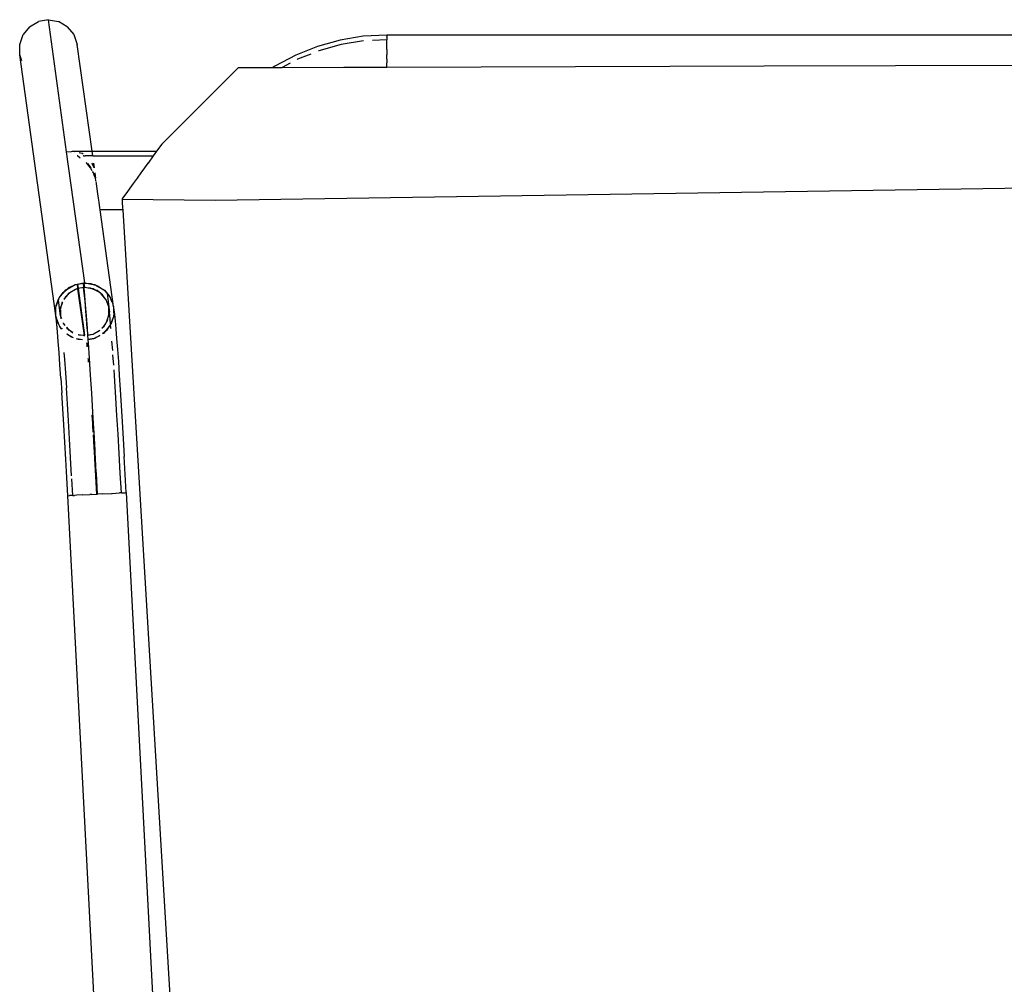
# Model space of a CAD drawing. Header units: millimetres. Extents: x 5678 to 25228, y 1791 to 30190.
# Tile 44 of 63: x 20726 to 21100, y 20026 to 20392. Entities that reach past the tile are written whole.
import ezdxf

# ---------------------------------------------------------------- set-up
doc = ezdxf.new("R2010")
doc.units = ezdxf.units.MM
doc.layers.add('furn', color=34, linetype='Continuous')

# ---------------------------------------------------------------- blocks, each defined once
blk = doc.blocks.new('ff')
for p, q in [((97429.12, 22029.54), (97396.68, 22570.72)), ((97431.18, 22505.21), (97450.32, 22139.82)), ((97427.8, 22138.64), (97408.65, 22504.03)), ((97444.69, 22139.53), (97441.78, 22139.38)), ((97444.69, 22139.53), (97446.88, 22139.64)), ((97446.88, 22139.64), (97447.69, 22139.69)), ((97448.4, 22139.72), (97447.69, 22139.69)), ((97448.4, 22139.72), (97448.45, 22139.73)), ((97448.45, 22139.73), (97448.4, 22139.72)), ((97448.45, 22139.73), (97449.65, 22139.79)), ((97448.45, 22139.73), (97448.8, 22133.26)), ((97450.32, 22139.82), (97449.65, 22139.79)), ((97450.32, 22139.82), (97450.7, 22132.83)), ((97428.13, 22138.66), (97427.8, 22138.64)), ((97427.8, 22138.64), (97428.17, 22131.65)), ((97428.47, 22138.68), (97428.13, 22138.66)), ((97429.67, 22138.74), (97428.47, 22138.68)), ((97429.67, 22138.74), (97430.43, 22138.78)), ((97429.67, 22138.74), (97430.08, 22131.08)), ((97433.25, 22138.93), (97430.43, 22138.78)), ((97433.43, 22138.94), (97433.25, 22138.93)), ((97437.1, 22139.13), (97433.43, 22138.94)), ((97437.1, 22139.13), (97438.85, 22139.22)), ((97438.85, 22139.22), (97439.29, 22131.14)), ((97438.89, 22139.22), (97438.85, 22139.22)), ((97439.23, 22139.24), (97438.89, 22139.22)), ((97438.89, 22139.22), (97439.29, 22131.14)), ((97439.27, 22139.24), (97439.23, 22139.24)), ((97439.64, 22132.37), (97439.23, 22139.24)), ((97441.02, 22139.34), (97439.27, 22139.24)), ((97439.64, 22132.37), (97439.27, 22139.24)), ((97441.02, 22139.34), (97441.78, 22139.38)), ((97439.61, 22132.16), (97439.64, 22132.37)), ((97440.01, 22125.58), (97439.61, 22132.16)), ((97448.86, 22132.16), (97449.25, 22125.04)), ((97450.7, 22132.83), (97451.08, 22125.91)), ((97428.17, 22131.65), (97428.55, 22124.73)), ((97430.08, 22131.08), (97430.5, 22123.5)), ((97439.29, 22131.14), (97439.34, 22130.71)), ((97439.34, 22130.71), (97439.73, 22123.14)), ((97428.94, 22117.94), (97428.55, 22124.73)), ((97440, 22125.18), (97440.01, 22125.58)), ((97440.39, 22118.97), (97440, 22125.18)), ((97449.25, 22125.04), (97449.66, 22117.9)), ((97451.08, 22125.91), (97451.47, 22119.12)), ((97430.5, 22123.5), (97430.92, 22116.08)), ((97439.73, 22123.14), (97439.81, 22122.29)), ((97439.81, 22122.29), (97440.2, 22115.38)), ((97429.33, 22111.35), (97428.94, 22117.94)), ((97440.39, 22118.37), (97440.39, 22118.97)), ((97440.54, 22116.49), (97440.39, 22118.37)), ((97449.66, 22117.9), (97450.07, 22111)), ((97451.47, 22119.12), (97451.85, 22112.53)), ((97430.92, 22116.08), (97431.35, 22108.92)), ((97440.2, 22115.38), (97440.17, 22115.29)), ((97440.17, 22115.29), (97440.28, 22114.06)), ((97440.21, 22115.29), (97440.28, 22114.06)), ((97440.28, 22114.06), (97440.65, 22107.76)), ((97440.51, 22116.39), (97440.54, 22116.49)), ((97440.78, 22112.62), (97440.58, 22115.32)), ((97440.78, 22112.62), (97440.61, 22115.33)), ((97429.71, 22105.01), (97429.33, 22111.35)), ((97440.79, 22111.83), (97440.78, 22112.62)), ((97441.01, 22108.9), (97440.79, 22111.83)), ((97450.07, 22111), (97450.48, 22104.41)), ((97451.85, 22112.53), (97452.24, 22106.19)), ((97431.35, 22108.92), (97431.77, 22102.08)), ((97440.65, 22107.76), (97440.62, 22107.66)), ((97440.62, 22107.66), (97441.07, 22100.33)), ((97440.98, 22108.79), (97441.01, 22108.9)), ((97452.24, 22106.19), (97452.62, 22100.17)), ((97430.09, 22098.99), (97429.71, 22105.01)), ((97431.77, 22102.08), (97432.19, 22095.64)), ((97450.48, 22104.41), (97450.87, 22098.21)), ((97430.47, 22093.34), (97430.09, 22098.99)), ((97441.07, 22100.33), (97441.51, 22093.37)), ((97451.26, 22092.46), (97450.87, 22098.21)), ((97452.99, 22094.52), (97452.62, 22100.17)), ((97432.19, 22095.64), (97432.48, 22091.26)), ((97452.99, 22094.52), (97453.35, 22089.31)), ((97430.82, 22088.12), (97430.47, 22093.34)), ((97441.51, 22093.37), (97441.94, 22086.84)), ((97451.63, 22087.23), (97451.26, 22092.46)), ((97431.17, 22083.38), (97430.82, 22088.12)), ((97432.6, 22089.49), (97432.89, 22085.48)), ((97441.94, 22086.84), (97442.36, 22080.81)), ((97441.98, 22086.95), (97441.98, 22086.85)), ((97442.5, 22086.92), (97442.4, 22088.13)), ((97442.51, 22087.45), (97442.45, 22088.26)), ((97442.56, 22086.93), (97442.51, 22087.45)), ((97451.83, 22084.53), (97451.63, 22087.23)), ((97453.35, 22089.31), (97453.7, 22084.56)), ((97431.49, 22079.16), (97431.17, 22083.38)), ((97433.01, 22083.8), (97433.28, 22080.2)), ((97443.05, 22081.63), (97442.97, 22082.4)), ((97453.7, 22084.56), (97454.02, 22080.34)), ((97431.79, 22075.5), (97431.49, 22079.16)), ((97437.99, 22078.02), (97439.43, 22078.84)), ((97438.08, 22078.22), (97439.43, 22078.84)), ((97439.43, 22078.84), (97440.13, 22079.17)), ((97439.43, 22078.84), (97439.94, 22079.14)), ((97439.94, 22079.14), (97440.13, 22079.17)), ((97440.13, 22079.17), (97442.44, 22079.59)), ((97440.13, 22079.17), (97440.37, 22079.28)), ((97440.37, 22079.28), (97442.44, 22079.66)), ((97442.36, 22080.81), (97442.44, 22079.66)), ((97442.4, 22080.92), (97442.4, 22080.82)), ((97442.44, 22079.66), (97442.44, 22079.59)), ((97442.44, 22079.59), (97442.57, 22077.9)), ((97443.03, 22080.91), (97442.9, 22082.22)), ((97443.13, 22080.92), (97443.05, 22081.63)), ((97444.61, 22079.71), (97446.2, 22079.59)), ((97444.61, 22079.71), (97446.92, 22079.31)), ((97446.2, 22079.59), (97446.93, 22079.33)), ((97448.19, 22078.9), (97448.97, 22078.63)), ((97448.19, 22078.9), (97450.68, 22077.48)), ((97448.97, 22078.63), (97450.68, 22077.48)), ((97454.02, 22080.34), (97454.32, 22076.68)), ((97432.07, 22072.44), (97431.79, 22075.5)), ((97433.65, 22075.47), (97433.67, 22075.23)), ((97433.67, 22075.23), (97433.8, 22073.82)), ((97434.44, 22074.73), (97436.19, 22076.78)), ((97434.44, 22074.73), (97435.46, 22076.17)), ((97435.46, 22076.17), (97436.19, 22076.78)), ((97437.15, 22075.2), (97435.95, 22073.8)), ((97436.19, 22076.78), (97436.99, 22077.44)), ((97436.19, 22076.78), (97436.55, 22077.2)), ((97437.15, 22075.23), (97436.35, 22074.48)), ((97436.55, 22077.2), (97436.99, 22077.44)), ((97438, 22076.02), (97437.91, 22075.97)), ((97438, 22076.02), (97437.94, 22075.97)), ((97440.19, 22077.27), (97438, 22076.02)), ((97438.31, 22076.31), (97438, 22076.02)), ((97440.19, 22077.27), (97438.31, 22076.31)), ((97440.56, 22077.48), (97440.19, 22077.27)), ((97440.63, 22077.5), (97440.56, 22077.48)), ((97440.7, 22077.53), (97440.63, 22077.5)), ((97442.57, 22077.9), (97440.7, 22077.53)), ((97442.57, 22077.84), (97440.7, 22077.53)), ((97442.57, 22077.9), (97442.57, 22077.84)), ((97442.57, 22077.84), (97442.75, 22075.33)), ((97442.75, 22075.33), (97443.13, 22070.45)), ((97442.8, 22075.44), (97442.96, 22073.34)), ((97446.31, 22059.94), (97443.83, 22077.86)), ((97444.05, 22077.99), (97443.89, 22078)), ((97444.05, 22077.99), (97443.91, 22078.04)), ((97444.05, 22077.99), (97444.01, 22078.29)), ((97444.46, 22077.95), (97444.05, 22077.99)), ((97446.54, 22059.99), (97444.05, 22077.99)), ((97446.03, 22077.81), (97444.46, 22077.95)), ((97446.33, 22077.64), (97444.46, 22077.95)), ((97446.35, 22077.69), (97446.03, 22077.81)), ((97448.54, 22076.85), (97448.33, 22076.93)), ((97449.35, 22076.22), (97448.34, 22076.78)), ((97449.35, 22076.22), (97448.54, 22076.85)), ((97449.89, 22075.93), (97449.35, 22076.22)), ((97450.18, 22075.6), (97449.35, 22076.22)), ((97450.18, 22075.6), (97449.89, 22075.93)), ((97450.66, 22075.23), (97450.18, 22075.6)), ((97450.89, 22074.77), (97450.18, 22075.6)), ((97450.88, 22074.92), (97450.66, 22075.23)), ((97452.6, 22075.2), (97452.58, 22075.47)), ((97452.6, 22075.49), (97452.65, 22075.43)), ((97452.65, 22075.55), (97452.67, 22075.52)), ((97452.71, 22075.48), (97453.29, 22074.81)), ((97452.72, 22075.35), (97453.42, 22074.54)), ((97453.29, 22074.81), (97453.42, 22074.54)), ((97454.32, 22076.68), (97454.6, 22073.62)), ((97432.32, 22070), (97432.07, 22072.44)), ((97432.76, 22070.82), (97433.81, 22073.65)), ((97432.76, 22070.82), (97432.78, 22071.08)), ((97432.78, 22071.08), (97433.78, 22073.79)), ((97433.78, 22073.79), (97433.8, 22073.82)), ((97433.78, 22073.79), (97433.81, 22073.65)), ((97433.8, 22073.82), (97433.96, 22074.05)), ((97433.81, 22073.65), (97433.96, 22074.05)), ((97433.81, 22073.65), (97433.98, 22071.74)), ((97433.96, 22074.05), (97434.44, 22074.73)), ((97433.96, 22074.05), (97434.03, 22074.25)), ((97433.98, 22071.74), (97434.26, 22068.98)), ((97434.03, 22074.25), (97434.44, 22074.73)), ((97434.71, 22070.99), (97434.47, 22070.35)), ((97434.71, 22070.99), (97434.47, 22070.03)), ((97435.41, 22072.87), (97434.71, 22070.99)), ((97435.01, 22072.19), (97434.71, 22070.99)), ((97435.41, 22072.87), (97435.01, 22072.19)), ((97435.95, 22073.8), (97435.41, 22072.87)), ((97435.6, 22073.38), (97435.41, 22072.87)), ((97435.95, 22073.8), (97435.6, 22073.38)), ((97436.35, 22074.48), (97435.95, 22073.8)), ((97442.96, 22073.34), (97443.33, 22068.69)), ((97452, 22073.48), (97451.45, 22074.14)), ((97452.07, 22073.29), (97451.45, 22074.14)), ((97452.07, 22073.29), (97452, 22073.48)), ((97452.15, 22073.19), (97452.07, 22073.29)), ((97452.13, 22073.13), (97452.15, 22073.19)), ((97452.79, 22071.37), (97452.82, 22071.41)), ((97453.1, 22070.6), (97452.79, 22071.37)), ((97453.1, 22070.6), (97452.98, 22071.61)), ((97453.42, 22074.54), (97453.56, 22074.37)), ((97453.42, 22074.54), (97453.78, 22073.79)), ((97453.56, 22074.37), (97453.78, 22073.79)), ((97453.78, 22073.79), (97454.54, 22072.22)), ((97453.78, 22073.79), (97454.71, 22071.3)), ((97454.54, 22072.22), (97454.71, 22071.3)), ((97454.6, 22073.62), (97454.84, 22071.18)), ((97454.71, 22071.3), (97454.9, 22070.25)), ((97454.71, 22071.3), (97454.89, 22070.82)), ((97454.84, 22071.18), (97454.89, 22070.82)), ((97432.54, 22068.2), (97432.32, 22070)), ((97432.54, 22068.2), (97432.66, 22069.61)), ((97432.69, 22067.34), (97432.54, 22068.2)), ((97432.68, 22069.88), (97432.76, 22070.82)), ((97432.68, 22069.88), (97432.69, 22070.64)), ((97432.69, 22070.64), (97432.76, 22070.82)), ((97432.69, 22067.34), (97432.69, 22069.54)), ((97432.69, 22066.81), (97432.69, 22067.34)), ((97432.89, 22066.29), (97432.69, 22067.34)), ((97434.47, 22067.21), (97434.26, 22068.98)), ((97434.47, 22070.03), (97434.37, 22069.62)), ((97434.37, 22069.62), (97434.47, 22067.54)), ((97434.47, 22070.35), (97434.47, 22070.03)), ((97434.47, 22070.03), (97434.47, 22067.54)), ((97434.47, 22067.54), (97434.47, 22067.21)), ((97434.47, 22067.13), (97434.47, 22067.21)), ((97443.13, 22070.45), (97443.47, 22066.22)), ((97443.33, 22068.69), (97443.67, 22064.82)), ((97452.89, 22066.6), (97453.13, 22067.56)), ((97452.89, 22066.6), (97453.13, 22067.24)), ((97453.1, 22070.52), (97453.1, 22070.6)), ((97453.13, 22070.46), (97453.1, 22070.52)), ((97453.13, 22070.46), (97453.96, 22064.41)), ((97453.13, 22070.05), (97453.13, 22070.46)), ((97453.22, 22068.23), (97453.13, 22070.05)), ((97453.13, 22068.11), (97453.13, 22070.05)), ((97453.13, 22067.7), (97453.23, 22067.97)), ((97453.13, 22067.56), (97453.13, 22067.7)), ((97453.13, 22067.24), (97453.13, 22067.56)), ((97453.23, 22067.97), (97453.22, 22068.04)), ((97454.9, 22067.53), (97454.84, 22066.77)), ((97454.89, 22070.82), (97454.9, 22070.78)), ((97454.9, 22070.78), (97454.9, 22070.69)), ((97454.9, 22070.69), (97455.06, 22069.39)), ((97454.9, 22070.69), (97454.9, 22070.25)), ((97454.9, 22070.25), (97455.06, 22069.39)), ((97454.9, 22070.25), (97454.9, 22067.53)), ((97455.06, 22069.39), (97454.9, 22067.53)), ((97454.9, 22067.53), (97454.9, 22066.95)), ((97455.06, 22069.39), (97468.88, 21969.77)), ((97432.89, 22066.29), (97432.69, 22066.81)), ((97432.69, 22066.81), (97437.85, 22029.54)), ((97433.06, 22065.37), (97432.89, 22066.29)), ((97432.97, 22066.06), (97432.89, 22066.29)), ((97433.82, 22063.8), (97433.06, 22065.37)), ((97433.82, 22063.8), (97433.29, 22065.22)), ((97434.03, 22063.22), (97433.82, 22063.8)), ((97434.18, 22063.05), (97433.82, 22063.8)), ((97434.47, 22067.13), (97434.49, 22067.07)), ((97434.49, 22067.07), (97434.5, 22066.99)), ((97434.5, 22066.99), (97435.38, 22064.5)), ((97435.2, 22061.87), (97434.5, 22066.99)), ((97434.5, 22066.99), (97435.53, 22064.3)), ((97435.38, 22064.5), (97435.53, 22064.3)), ((97435.53, 22064.3), (97436.03, 22063.61)), ((97435.53, 22064.3), (97435.6, 22064.11)), ((97435.6, 22064.11), (97436.03, 22063.61)), ((97436.03, 22063.61), (97436.94, 22062.36)), ((97436.03, 22063.61), (97437.42, 22061.99)), ((97443.47, 22066.22), (97443.79, 22062.67)), ((97443.67, 22064.82), (97443.98, 22061.76)), ((97450.34, 22062.26), (97451.65, 22063.79)), ((97451.24, 22063.11), (97451.65, 22063.79)), ((97451.65, 22063.79), (97451.83, 22064.1)), ((97451.65, 22063.79), (97451.84, 22064.02)), ((97452.35, 22064.99), (97452.59, 22065.4)), ((97452.55, 22065.7), (97452.89, 22066.6)), ((97452.59, 22065.4), (97452.89, 22066.6)), ((97453.64, 22063.54), (97453.16, 22062.86)), ((97453.64, 22063.54), (97453.56, 22063.34)), ((97453.96, 22064.41), (97453.64, 22063.54)), ((97453.82, 22063.8), (97453.64, 22063.54)), ((97454.82, 22066.51), (97453.82, 22063.8)), ((97454.84, 22066.77), (97453.96, 22064.41)), ((97454.84, 22066.77), (97454.82, 22066.51)), ((97454.9, 22066.95), (97454.84, 22066.77)), ((97434.18, 22063.05), (97434.03, 22063.22)), ((97434.31, 22062.78), (97434.18, 22063.05)), ((97435.2, 22061.87), (97434.18, 22063.05)), ((97436.21, 22060.59), (97434.31, 22062.78)), ((97436.2, 22060.71), (97435.2, 22061.87)), ((97436.43, 22060.44), (97436.21, 22060.59)), ((97436.43, 22060.44), (97436.29, 22060.6)), ((97436.55, 22060.3), (97436.43, 22060.44)), ((97437.07, 22060.01), (97436.43, 22060.44)), ((97437.07, 22060.01), (97436.55, 22060.3)), ((97436.94, 22062.36), (97437.42, 22061.99)), ((97438.63, 22058.96), (97437.07, 22060.01)), ((97439.47, 22058.67), (97437.07, 22060.01)), ((97437.42, 22061.99), (97438.27, 22061.35)), ((97437.42, 22061.99), (97437.71, 22061.66)), ((97437.71, 22061.66), (97438.27, 22061.35)), ((97438.27, 22061.35), (97439.06, 22060.74)), ((97438.27, 22061.35), (97440, 22060.38)), ((97439.06, 22060.74), (97440, 22060.38)), ((97440, 22060.38), (97441, 22059.99)), ((97440, 22060.38), (97440.56, 22060.07)), ((97440.56, 22060.07), (97441, 22059.99)), ((97441, 22059.99), (97441.56, 22059.78)), ((97441, 22059.99), (97443.13, 22059.64)), ((97441.56, 22059.78), (97443.13, 22059.64)), ((97443.13, 22059.64), (97444, 22059.56)), ((97443.13, 22059.64), (97443.8, 22059.53)), ((97443.79, 22062.67), (97444.08, 22059.85)), ((97443.98, 22061.76), (97444.25, 22059.54)), ((97444.08, 22059.85), (97444.12, 22059.55)), ((97444.25, 22059.54), (97446.31, 22059.94)), ((97446.31, 22059.94), (97446.54, 22059.99)), ((97446.54, 22058.25), (97446.31, 22059.94)), ((97446.54, 22059.99), (97446.9, 22060.06)), ((97446.78, 22058.29), (97446.54, 22059.99)), ((97446.9, 22060.06), (97446.97, 22060.09)), ((97446.97, 22060.09), (97447.04, 22060.11)), ((97447.04, 22060.11), (97447.41, 22060.32)), ((97447.41, 22060.32), (97449.6, 22061.57)), ((97447.41, 22060.32), (97449.29, 22061.28)), ((97450.58, 22060.12), (97448.17, 22058.75)), ((97449.29, 22061.28), (97449.6, 22061.57)), ((97449.6, 22061.57), (97450.34, 22062.26)), ((97449.6, 22061.57), (97449.89, 22061.73)), ((97449.89, 22061.73), (97450.34, 22062.26)), ((97450.58, 22060.12), (97449.89, 22059.55)), ((97450.34, 22062.26), (97451.24, 22063.11)), ((97451.41, 22060.81), (97450.58, 22060.12)), ((97451.05, 22060.39), (97450.58, 22060.12)), ((97451.41, 22060.81), (97451.05, 22060.39)), ((97453.16, 22062.86), (97451.41, 22060.81)), ((97452.14, 22061.42), (97451.41, 22060.81)), ((97453.16, 22062.86), (97452.14, 22061.42)), ((97453.56, 22063.34), (97453.16, 22062.86)), ((97439.47, 22058.67), (97438.63, 22058.96)), ((97440.5, 22058.31), (97439.47, 22058.67)), ((97439.94, 22058.4), (97439.47, 22058.67)), ((97440.5, 22058.31), (97439.94, 22058.4)), ((97441.4, 22058), (97440.5, 22058.31)), ((97443.18, 22057.87), (97440.5, 22058.31)), ((97443.18, 22057.87), (97441.4, 22058)), ((97444.04, 22057.8), (97443.18, 22057.87)), ((97443.8, 22057.76), (97443.18, 22057.87)), ((97443.8, 22059.53), (97444, 22059.56)), ((97443.8, 22059.53), (97444.04, 22057.8)), ((97444.04, 22057.8), (97443.8, 22057.76)), ((97443.8, 22057.76), (97450.79, 22007.23)), ((97444, 22059.56), (97444.12, 22059.55)), ((97444.32, 22057.86), (97444.04, 22057.8)), ((97444.33, 22057.78), (97444.04, 22057.8)), ((97444.12, 22059.55), (97444.32, 22057.86)), ((97444.12, 22059.55), (97444.25, 22059.54)), ((97446.54, 22058.25), (97444.32, 22057.86)), ((97444.32, 22057.86), (97444.33, 22057.78)), ((97447.23, 22058.31), (97444.33, 22057.78)), ((97446.78, 22058.29), (97446.54, 22058.25)), ((97447.47, 22058.42), (97446.78, 22058.29)), ((97447.47, 22058.42), (97447.23, 22058.31)), ((97448.17, 22058.75), (97447.47, 22058.42)), ((97447.66, 22058.45), (97447.47, 22058.42)), ((97448.17, 22058.75), (97447.66, 22058.45)), ((97449.89, 22059.55), (97448.17, 22058.75)), ((97429.12, 22029.54), (97437.85, 22029.54)), ((97429.17, 22028.74), (97429.12, 22029.54)), ((97437.85, 22029.54), (97437.96, 22028.77)), ((97393.5, 22025.88), (96811.35, 22017.07)), ((97429.37, 22025.4), (97393.5, 22025.88)), ((97429.16, 22025.1), (97429.37, 22025.4)), ((97429.3, 22026.64), (97429.17, 22028.74)), ((97429.37, 22025.4), (97429.3, 22026.64)), ((97437.96, 22028.77), (97438.25, 22026.64)), ((97438.25, 22026.64), (97438.46, 22025.12)), ((97425.08, 22019.44), (97427.92, 22023.38)), ((97427.92, 22023.38), (97429.16, 22025.1)), ((97438.46, 22025.12), (97438.7, 22023.38)), ((97438.7, 22023.38), (97439.24, 22019.48)), ((97423.59, 22017.38), (97425.05, 22019.4)), ((97425.05, 22019.4), (97425.08, 22019.44)), ((97439.24, 22019.48), (97439.24, 22019.44)), ((97439.24, 22019.44), (97439.26, 22019.38)), ((97439.26, 22019.38), (97439.36, 22018.65)), ((97439.46, 22018.37), (97439.66, 22017.38)), ((97420.73, 22013.41), (97422.09, 22015.29)), ((97422.09, 22015.29), (97422.13, 22015.35)), ((97422.13, 22015.35), (97423.59, 22017.38)), ((97439.53, 22017.38), (97439.81, 22015.35)), ((97439.95, 22016.25), (97439.66, 22017.38)), ((97439.66, 22017.38), (97440.14, 22016.14)), ((97440.2, 22015.68), (97439.95, 22016.25)), ((97440.14, 22016.14), (97440.45, 22015.35)), ((97440.35, 22015.35), (97440.2, 22015.68)), ((97440.45, 22015.35), (97440.67, 22014.96)), ((97440.74, 22014.77), (97440.67, 22014.96)), ((97440.92, 22014.53), (97441.58, 22013.41)), ((97417.41, 22008.8), (97419.38, 22011.54)), ((97419.38, 22011.54), (97419.45, 22011.63)), ((97419.45, 22011.63), (97420.73, 22013.41)), ((97440.08, 22013.41), (97440.33, 22011.63)), ((97440.2, 22013.13), (97440.15, 22013.41)), ((97440.69, 22011.91), (97440.2, 22013.13)), ((97440.22, 22013.41), (97440.38, 22012.83)), ((97440.38, 22012.83), (97440.64, 22012.3)), ((97440.64, 22012.3), (97440.97, 22011.63)), ((97440.8, 22011.63), (97440.69, 22011.91)), ((97442.16, 22012.29), (97441.42, 22013.41)), ((97441.58, 22013.41), (97442.1, 22012.76)), ((97442.1, 22012.76), (97443.02, 22011.63)), ((97442.59, 22011.63), (97442.16, 22012.29)), ((97443.02, 22011.63), (97443.19, 22011.5)), ((97414.1, 22004.21), (97416.09, 22006.98)), ((97416.09, 22006.98), (97417.39, 22008.78)), ((97440.97, 22006.98), (97416.09, 22006.98)), ((97440.72, 22008.8), (97417.39, 22008.78)), ((97417.39, 22008.78), (97417.41, 22008.8)), ((97440.72, 22008.8), (97440.97, 22006.98)), ((97440.72, 22008.8), (97441.09, 22008.8)), ((97440.97, 22006.98), (97446.67, 21965.77)), ((97441.33, 22006.98), (97440.97, 22006.98)), ((97441.09, 22008.8), (97441.56, 22008.8)), ((97441.81, 22006.98), (97441.33, 22006.98)), ((97441.56, 22008.8), (97442.57, 22008.8)), ((97442.78, 22006.98), (97441.81, 22006.98)), ((97442.57, 22008.8), (97443.67, 22008.8)), ((97443.93, 22006.98), (97442.78, 22006.98)), ((97444.33, 22008.8), (97443.67, 22008.8)), ((97445.44, 22006.98), (97443.93, 22006.98)), ((97444.33, 22008.8), (97444.41, 22008.78)), ((97444.81, 22007.73), (97444.35, 22008.07)), ((97444.41, 22008.78), (97444.44, 22008.8)), ((97445.37, 22007.61), (97444.81, 22007.73)), ((97445.89, 22007.51), (97445.37, 22007.61)), ((97447.06, 22006.98), (97445.44, 22006.98)), ((97445.54, 22009.66), (97446.63, 22008.8)), ((97446.63, 22008.8), (97446.73, 22008.77)), ((97448.5, 22006.98), (97447.06, 22006.98)), ((97448.5, 22006.98), (97447.82, 22007.12)), ((97448.92, 22007.02), (97448.5, 22006.98)), ((97450.79, 22007.23), (97448.92, 22007.02)), ((97450.79, 22007.23), (97457.84, 21956.24)), ((97414.1, 22004.21), (97384.41, 21974.72)), ((97181.53, 21974.07), (96875.6, 21973.1)), ((97327.25, 21974.54), (97181.53, 21974.07)), ((97342.7, 21974.59), (97327.25, 21974.54)), ((97327.25, 21974.54), (97327.25, 21972.93)), ((97327.25, 21971.42), (97327.25, 21972.93)), ((97343.17, 21974.59), (97342.7, 21974.59)), ((97343.86, 21974.59), (97343.17, 21974.59)), ((97367.61, 21974.66), (97343.86, 21974.59)), ((97362.39, 21969.87), (97370.39, 21974.1)), ((97364.54, 21973.04), (97367.61, 21974.66)), ((97369.68, 21974.67), (97367.61, 21974.66)), ((97369.87, 21974.67), (97369.68, 21974.67)), ((97371.24, 21974.68), (97369.87, 21974.67)), ((97370.39, 21974.1), (97371.24, 21974.68)), ((97384.41, 21974.72), (97371.24, 21974.68)), ((97327.25, 21971.42), (97327.25, 21969.78)), ((97327.25, 21967.74), (97327.25, 21969.78)), ((97353.97, 21966.52), (97362.39, 21969.87)), ((97356.53, 21969.47), (97361.63, 21971.5)), ((97361.63, 21971.5), (97361.82, 21971.6)), ((97468.02, 21972.14), (97468.88, 21969.77)), ((97468.88, 21969.77), (97468.9, 21965.77)), ((97327.25, 21967.74), (97327.25, 21966.91)), ((97327.25, 21966.91), (97327.25, 21964.73)), ((97327.25, 21964.73), (97327.25, 21963.95)), ((97336.16, 21964.44), (97344.85, 21965.86)), ((97344.85, 21965.86), (97353.39, 21968.23)), ((97345.24, 21964.11), (97353.97, 21966.52)), ((97353.39, 21968.23), (97353.55, 21968.29)), ((97448.04, 21962), (97446.67, 21965.77)), ((97468.9, 21965.77), (97467.58, 21962)), ((97327.25, 21962.1), (96875.6, 21962.1)), ((97327.25, 21963.95), (97332.75, 21964.25)), ((97327.25, 21962.94), (97327.25, 21963.95)), ((97327.25, 21962.94), (97327.25, 21962.78)), ((97327.25, 21962.16), (97327.25, 21962.78)), ((97327.25, 21962.16), (97336.3, 21962.64)), ((97327.25, 21962.16), (97327.25, 21962.1)), ((97336.3, 21962.64), (97345.24, 21964.11)), ((97450.57, 21958.93), (97448.04, 21962)), ((97465.08, 21958.93), (97467.58, 21962)), ((97450.57, 21958.93), (97453.98, 21956.93)), ((97465.08, 21958.93), (97461.7, 21956.93)), ((97457.84, 21956.24), (97453.98, 21956.93)), ((97457.84, 21956.24), (97461.7, 21956.93))]:
    blk.add_line(p, q)

msp = doc.modelspace()

# ---------------------------------------------------------------- block references
at = {"layer": 'furn', "xscale": 0.9837537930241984, "yscale": 0.9837537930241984, "zscale": 0.9837537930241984, "rotation": 180}
msp.add_blockref('ff', (116611.435, 41991.363, 0.495), dxfattribs=at)

doc.saveas('drawing.dxf')
